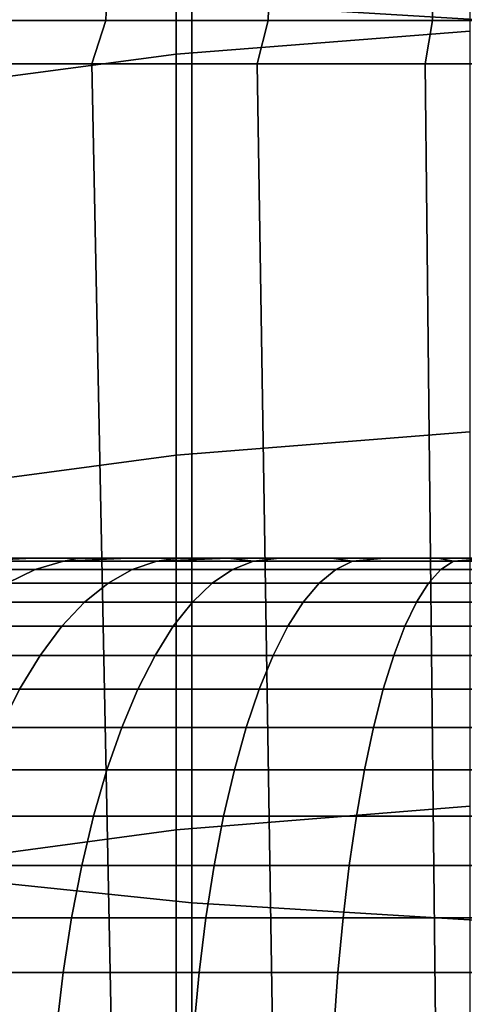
# Model space of a CAD drawing. Header units: metres. Extents: x -28 to 70, y -212 to 28.
# Tile 34 of 239: x -1.73 to -0.7, y -183.03 to -180.75. Entities that reach past the tile are written whole.
import ezdxf

# ---------------------------------------------------------------- set-up
doc = ezdxf.new("R2010")
doc.units = ezdxf.units.M
doc.layers.add('solid_10_261_102_XXX', color=7, linetype='CONTINUOUS')

msp = doc.modelspace()

# ---------------------------------------------------------------- linework, layer by layer
at = {"layer": 'solid_10_261_102_XXX'}
for points in [[(-1.326928, -178.566238, 393.946777), (-1.326928, -180.712448, 391.771027), (-0.64609, -180.753159, 391.81012), (-0.64609, -178.60585, 393.986938)], [(-0.682211, -179.789795, 351.580322), (-0.682211, -180.778336, 349.386993), (-1.362875, -180.83197, 349.410278), (-1.362875, -179.842773, 351.605103)], [(-1.362875, -179.842773, 351.605103), (-1.362875, -180.83197, 349.410278), (-2.039085, -180.921204, 349.449036), (-2.039085, -179.930923, 351.646271)], [(-2.00343, -180.643753, 391.705078), (-2.00343, -182.727966, 389.47345), (-1.326928, -182.798447, 389.537476), (-1.326928, -180.712448, 391.771027)], [(-1.894866, -180.753601, 296.882111), (-1.525723, -180.753601, 296.99408), (-1.521738, -180.652832, 296.979218), (-1.889917, -180.652832, 296.867523)], [(-1.525723, -180.753601, 285.605927), (-1.894866, -180.753601, 285.717896), (-1.889917, -180.652832, 285.732483), (-1.521738, -180.652832, 285.620789)], [(-1.525723, -180.753601, 296.99408), (-1.150046, -180.753601, 297.081665), (-1.147042, -180.652832, 297.066559), (-1.521738, -180.652832, 296.979218)], [(-1.150046, -180.753601, 285.518341), (-1.525723, -180.753601, 285.605927), (-1.521738, -180.652832, 285.620789), (-1.147042, -180.652832, 285.533417)], [(-1.150046, -180.753601, 297.081665), (-0.769444, -180.753601, 297.144501), (-0.767434, -180.652832, 297.129242), (-1.147042, -180.652832, 297.066559)], [(-0.769444, -180.753601, 285.455505), (-1.150046, -180.753601, 285.518341), (-1.147042, -180.652832, 285.533417), (-0.767434, -180.652832, 285.470764)], [(-0.769444, -180.753601, 297.144501), (-0.385547, -180.753601, 297.182312), (-0.38454, -180.652832, 297.166962), (-0.767434, -180.652832, 297.129242)], [(-0.385547, -180.753601, 285.417694), (-0.769444, -180.753601, 285.455505), (-0.767434, -180.652832, 285.470764), (-0.38454, -180.652832, 285.433044)], [(-1.326928, -180.712448, 391.771027), (-1.326928, -182.798447, 389.537476), (-0.64609, -182.84021, 389.575439), (-0.64609, -180.753159, 391.81012)], [(-1.525723, -180.753601, 296.99408), (-1.894866, -180.753601, 296.882111), (-1.935369, -180.854065, 296.873535), (-1.558774, -180.854065, 296.990356)], [(-1.525723, -180.753601, 285.605927), (-1.55877, -180.854065, 285.60965), (-1.935364, -180.854065, 285.726471), (-1.894866, -180.753601, 285.717896)], [(-1.150046, -180.753601, 297.081665), (-1.525723, -180.753601, 296.99408), (-1.558774, -180.854065, 296.990356), (-1.175214, -180.854065, 297.081757)], [(-1.150046, -180.753601, 285.518341), (-1.175211, -180.854065, 285.518219), (-1.55877, -180.854065, 285.60965), (-1.525723, -180.753601, 285.605927)], [(-0.769444, -180.753601, 297.144501), (-1.150046, -180.753601, 297.081665), (-1.175214, -180.854065, 297.081757), (-0.786403, -180.854065, 297.147369)], [(-0.769444, -180.753601, 285.455505), (-0.786401, -180.854065, 285.452637), (-1.175211, -180.854065, 285.518219), (-1.150046, -180.753601, 285.518341)], [(-0.385547, -180.753601, 297.182312), (-0.769444, -180.753601, 297.144501), (-0.786403, -180.854065, 297.147369), (-0.394079, -180.854065, 297.186829)], [(-0.385547, -180.753601, 285.417694), (-0.394079, -180.854065, 285.413177), (-0.786401, -180.854065, 285.452637), (-0.769444, -180.753601, 285.455505)], [(-0.682211, -180.778336, 349.386993), (-0.682211, -181.706589, 347.16745), (-1.362875, -181.760849, 347.18927), (-1.362875, -180.83197, 349.410278)], [(-1.362875, -180.83197, 349.410278), (-1.362875, -181.760849, 347.18927), (-2.039085, -181.851089, 347.225586), (-2.039085, -180.921204, 349.449036)], [(-1.935369, -180.854065, 296.873535), (-1.761476, -188.12999, 296.930908), (-1.41267, -188.083435, 297.028381), (-1.558774, -180.854065, 296.990356)], [(-1.935364, -180.854065, 285.726471), (-1.55877, -180.854065, 285.60965), (-1.412605, -188.083435, 285.571594), (-1.761413, -188.129974, 285.669067)], [(-1.558774, -180.854065, 296.990356), (-1.41267, -188.083435, 297.028381), (-1.061347, -188.047028, 297.10376), (-1.175214, -180.854065, 297.081757)], [(-1.55877, -180.854065, 285.60965), (-1.175211, -180.854065, 285.518219), (-1.061297, -188.047028, 285.496246), (-1.412605, -188.083435, 285.571594)], [(-1.175214, -180.854065, 297.081757), (-1.061347, -188.047028, 297.10376), (-0.708571, -188.020935, 297.157288), (-0.786403, -180.854065, 297.147369)], [(-1.175211, -180.854065, 285.518219), (-0.786401, -180.854065, 285.452637), (-0.708537, -188.020935, 285.442688), (-1.061297, -188.047028, 285.496246)], [(-0.786403, -180.854065, 297.147369), (-0.708571, -188.020935, 297.157288), (-0.354454, -188.005234, 297.189331), (-0.394079, -180.854065, 297.186829)], [(-0.786401, -180.854065, 285.452637), (-0.394079, -180.854065, 285.413177), (-0.354444, -188.005234, 285.410645), (-0.708537, -188.020935, 285.442688)], [(-0.682211, -181.706589, 347.16745), (-0.682211, -182.573868, 344.92337), (-1.362875, -182.628693, 344.943726), (-1.362875, -181.760849, 347.18927)], [(-1.362875, -181.760849, 347.18927), (-1.362875, -182.628693, 344.943726), (-2.039085, -182.71991, 344.977539), (-2.039085, -181.851089, 347.225586)], [(-1.909295, -182, 293.930023), (-1.804501, -182, 288.596985), (-1.696937, -182, 288.528198), (-1.804501, -182, 294.003021)], [(-1.831909, -182.006393, 294.150513), (-1.623888, -182.006393, 294.273926), (-1.689717, -182.025558, 294.394501), (-1.90617, -182.025558, 294.266052)], [(-1.623888, -182.006393, 288.32608), (-1.831909, -182.006393, 288.449493), (-1.90617, -182.025558, 288.333954), (-1.689717, -182.025558, 288.205505)], [(-1.831909, -182.006393, 288.449493), (-1.623888, -182.006393, 288.32608), (-1.586748, -182, 288.463684), (-1.696937, -182, 288.528198)], [(-1.831909, -182.006393, 288.449493), (-1.696937, -182, 288.528198), (-1.804501, -182, 288.596985)], [(-1.831909, -182.006393, 294.150513), (-1.804501, -182, 294.003021), (-1.696936, -182, 294.071808)], [(-1.623888, -182.006393, 294.273926), (-1.831909, -182.006393, 294.150513), (-1.696936, -182, 294.071808), (-1.586747, -182, 294.136322)], [(-1.804501, -182, 294.003021), (-1.696937, -182, 288.528198), (-1.586748, -182, 288.463684), (-1.696936, -182, 294.071808)], [(-1.696936, -182, 294.071808), (-1.586748, -182, 288.463684), (-1.474119, -182, 288.403534), (-1.586747, -182, 294.136322)], [(-1.623888, -182.006393, 294.273926), (-1.407593, -182.006393, 294.382202), (-1.464654, -182.025558, 294.507141), (-1.689717, -182.025558, 294.394501)], [(-1.407593, -182.006393, 288.217804), (-1.623888, -182.006393, 288.32608), (-1.689717, -182.025558, 288.205505), (-1.464654, -182.025558, 288.092865)], [(-1.623888, -182.006393, 288.32608), (-1.407593, -182.006393, 288.217804), (-1.359262, -182, 288.3479), (-1.474119, -182, 288.403534)], [(-1.623888, -182.006393, 288.32608), (-1.474119, -182, 288.403534), (-1.586748, -182, 288.463684)], [(-1.623888, -182.006393, 294.273926), (-1.586747, -182, 294.136322), (-1.474118, -182, 294.196442)], [(-1.407593, -182.006393, 294.382202), (-1.623888, -182.006393, 294.273926), (-1.474118, -182, 294.196442), (-1.359261, -182, 294.252106)], [(-1.586747, -182, 294.136322), (-1.474119, -182, 288.403534), (-1.359262, -182, 288.3479), (-1.474118, -182, 294.196442)], [(-1.474118, -182, 294.196442), (-1.359262, -182, 288.3479), (-1.242297, -182, 288.296814), (-1.359261, -182, 294.252106)], [(-1.407593, -182.006393, 294.382202), (-1.184125, -182.006393, 294.474762), (-1.232127, -182.025558, 294.603455), (-1.464654, -182.025558, 294.507141)], [(-1.184125, -182.006393, 288.125244), (-1.407593, -182.006393, 288.217804), (-1.464654, -182.025558, 288.092865), (-1.232127, -182.025558, 287.996552)], [(-1.407593, -182.006393, 288.217804), (-1.242297, -182, 288.296814), (-1.359262, -182, 288.3479)], [(-1.184125, -182.006393, 288.125244), (-1.242297, -182, 288.296814), (-1.407593, -182.006393, 288.217804)], [(-1.407593, -182.006393, 294.382202), (-1.359261, -182, 294.252106), (-1.242297, -182, 294.303192)], [(-1.407593, -182.006393, 294.382202), (-1.242297, -182, 294.303192), (-1.184125, -182.006393, 294.474762)], [(-1.359261, -182, 294.252106), (-1.242297, -182, 288.296814), (-1.123456, -182, 288.250366), (-1.242297, -182, 294.303192)], [(-1.242297, -182, 294.303192), (-1.123456, -182, 288.250366), (-1.002788, -182, 288.208588), (-1.123455, -182, 294.34964)], [(-1.184125, -182.006393, 288.125244), (-1.123456, -182, 288.250366), (-1.242297, -182, 288.296814)], [(-1.184125, -182.006393, 294.474762), (-1.242297, -182, 294.303192), (-1.123455, -182, 294.34964)], [(-1.184125, -182.006393, 294.474762), (-0.954623, -182.006393, 294.551147), (-0.993322, -182.025558, 294.682953), (-1.232127, -182.025558, 294.603455)], [(-0.954623, -182.006393, 288.048859), (-1.184125, -182.006393, 288.125244), (-1.232127, -182.025558, 287.996552), (-0.993322, -182.025558, 287.917053)], [(-1.184125, -182.006393, 288.125244), (-0.954623, -182.006393, 288.048859), (-1.002788, -182, 288.208588), (-1.123456, -182, 288.250366)], [(-0.954623, -182.006393, 294.551147), (-1.184125, -182.006393, 294.474762), (-1.123455, -182, 294.34964), (-1.002787, -182, 294.391418)], [(-1.123455, -182, 294.34964), (-1.002788, -182, 288.208588), (-0.880592, -182, 288.17157), (-1.002787, -182, 294.391418)], [(-0.954623, -182.006393, 288.048859), (-0.880592, -182, 288.17157), (-1.002788, -182, 288.208588)], [(-1.002787, -182, 294.391418), (-0.880592, -182, 288.17157), (-0.756905, -182, 288.139374), (-0.880591, -182, 294.428436)], [(-0.954623, -182.006393, 294.551147), (-1.002787, -182, 294.391418), (-0.880591, -182, 294.428436)], [(-0.954623, -182.006393, 294.551147), (-0.720257, -182.006393, 294.610962), (-0.749454, -182.025558, 294.745178), (-0.993322, -182.025558, 294.682953)], [(-0.720257, -182.006393, 287.989044), (-0.954623, -182.006393, 288.048859), (-0.993322, -182.025558, 287.917053), (-0.749454, -182.025558, 287.854828)], [(-0.954623, -182.006393, 288.048859), (-0.720257, -182.006393, 287.989044), (-0.756905, -182, 288.139374), (-0.880592, -182, 288.17157)], [(-0.720257, -182.006393, 294.610962), (-0.954623, -182.006393, 294.551147), (-0.880591, -182, 294.428436), (-0.756904, -182, 294.460632)], [(-0.880591, -182, 294.428436), (-0.756905, -182, 288.139374), (-0.632168, -182, 288.112091), (-0.756904, -182, 294.460632)], [(-0.720257, -182.006393, 287.989044), (-0.632168, -182, 288.112091), (-0.756905, -182, 288.139374)], [(-0.756904, -182, 294.460632), (-0.632168, -182, 288.112091), (-0.506442, -182, 288.089691), (-0.632167, -182, 294.487915)], [(-0.720257, -182.006393, 294.610962), (-0.756904, -182, 294.460632), (-0.632167, -182, 294.487915)], [(-0.720257, -182.006393, 294.610962), (-0.48222, -182.006393, 294.6539), (-0.501768, -182.025558, 294.789886), (-0.749454, -182.025558, 294.745178)], [(-0.48222, -182.006393, 287.946075), (-0.720257, -182.006393, 287.989044), (-0.749454, -182.025558, 287.854828), (-0.501768, -182.025558, 287.81012)], [(-0.720257, -182.006393, 287.989044), (-0.48222, -182.006393, 287.946075), (-0.506442, -182, 288.089691), (-0.632168, -182, 288.112091)], [(-0.48222, -182.006393, 294.6539), (-0.720257, -182.006393, 294.610962), (-0.632167, -182, 294.487915), (-0.50644, -182, 294.510284)], [(-1.90617, -182.025558, 294.266052), (-1.689717, -182.025558, 294.394501), (-1.754416, -182.057343, 294.51297), (-1.979157, -182.057343, 294.379639)], [(-1.689717, -182.025558, 288.205505), (-1.90617, -182.025558, 288.333954), (-1.979157, -182.057343, 288.220367), (-1.754416, -182.057343, 288.087036)], [(-1.689717, -182.025558, 294.394501), (-1.464654, -182.025558, 294.507141), (-1.520735, -182.057343, 294.629944), (-1.754416, -182.057343, 294.51297)], [(-1.464654, -182.025558, 288.092865), (-1.689717, -182.025558, 288.205505), (-1.754416, -182.057343, 288.087036), (-1.520735, -182.057343, 287.970062)], [(-1.464654, -182.025558, 294.507141), (-1.232127, -182.025558, 294.603455), (-1.279305, -182.057343, 294.72995), (-1.520735, -182.057343, 294.629944)], [(-1.232127, -182.025558, 287.996552), (-1.464654, -182.025558, 288.092865), (-1.520735, -182.057343, 287.970062), (-1.279305, -182.057343, 287.870056)], [(-1.232127, -182.025558, 294.603455), (-0.993322, -182.025558, 294.682953), (-1.031356, -182.057343, 294.812469), (-1.279305, -182.057343, 294.72995)], [(-0.993322, -182.025558, 287.917053), (-1.232127, -182.025558, 287.996552), (-1.279305, -182.057343, 287.870056), (-1.031356, -182.057343, 287.787537)], [(-0.993322, -182.025558, 294.682953), (-0.749454, -182.025558, 294.745178), (-0.778151, -182.057343, 294.877106), (-1.031356, -182.057343, 294.812469)], [(-0.749454, -182.025558, 287.854828), (-0.993322, -182.025558, 287.917053), (-1.031356, -182.057343, 287.787537), (-0.778151, -182.057343, 287.7229)], [(-0.749454, -182.025558, 294.745178), (-0.501768, -182.025558, 294.789886), (-0.520981, -182.057343, 294.923492), (-0.778151, -182.057343, 294.877106)], [(-0.501768, -182.025558, 287.81012), (-0.749454, -182.025558, 287.854828), (-0.778151, -182.057343, 287.7229), (-0.520981, -182.057343, 287.676514)], [(-1.754416, -182.057343, 294.51297), (-1.520735, -182.057343, 294.629944), (-1.575358, -182.10144, 294.749542), (-1.817432, -182.10144, 294.628387)], [(-1.520735, -182.057343, 287.970062), (-1.754416, -182.057343, 288.087036), (-1.817432, -182.10144, 287.971619), (-1.575358, -182.10144, 287.850433)], [(-1.520735, -182.057343, 294.629944), (-1.279305, -182.057343, 294.72995), (-1.325256, -182.10144, 294.853149), (-1.575358, -182.10144, 294.749542)], [(-1.279305, -182.057343, 287.870056), (-1.520735, -182.057343, 287.970062), (-1.575358, -182.10144, 287.850433), (-1.325256, -182.10144, 287.746857)], [(-1.279305, -182.057343, 294.72995), (-1.031356, -182.057343, 294.812469), (-1.0684, -182.10144, 294.938629), (-1.325256, -182.10144, 294.853149)], [(-1.031356, -182.057343, 287.787537), (-1.279305, -182.057343, 287.870056), (-1.325256, -182.10144, 287.746857), (-1.0684, -182.10144, 287.661377)], [(-1.031356, -182.057343, 294.812469), (-0.778151, -182.057343, 294.877106), (-0.806101, -182.10144, 295.005585), (-1.0684, -182.10144, 294.938629)], [(-0.778151, -182.057343, 287.7229), (-1.031356, -182.057343, 287.787537), (-1.0684, -182.10144, 287.661377), (-0.806101, -182.10144, 287.594421)], [(-0.778151, -182.057343, 294.877106), (-0.520981, -182.057343, 294.923492), (-0.539693, -182.10144, 295.05365), (-0.806101, -182.10144, 295.005585)], [(-0.520981, -182.057343, 287.676514), (-0.778151, -182.057343, 287.7229), (-0.806101, -182.10144, 287.594421), (-0.539693, -182.10144, 287.546356)], [(-1.817432, -182.10144, 294.628387), (-1.575358, -182.10144, 294.749542), (-1.628054, -182.157501, 294.864929), (-1.878227, -182.157501, 294.739716)], [(-1.575358, -182.10144, 287.850433), (-1.817432, -182.10144, 287.971619), (-1.878227, -182.157501, 287.860291), (-1.628054, -182.157501, 287.735046)], [(-1.575358, -182.10144, 294.749542), (-1.325256, -182.10144, 294.853149), (-1.369586, -182.157501, 294.972015), (-1.628054, -182.157501, 294.864929)], [(-1.325256, -182.10144, 287.746857), (-1.575358, -182.10144, 287.850433), (-1.628054, -182.157501, 287.735046), (-1.369586, -182.157501, 287.627991)], [(-1.325256, -182.10144, 294.853149), (-1.0684, -182.10144, 294.938629), (-1.104139, -182.157501, 295.060364), (-1.369586, -182.157501, 294.972015)], [(-1.0684, -182.10144, 287.661377), (-1.325256, -182.10144, 287.746857), (-1.369586, -182.157501, 287.627991), (-1.104139, -182.157501, 287.539642)], [(-1.0684, -182.10144, 294.938629), (-0.806101, -182.10144, 295.005585), (-0.833065, -182.157501, 295.129547), (-1.104139, -182.157501, 295.060364)], [(-0.806101, -182.10144, 287.594421), (-1.0684, -182.10144, 287.661377), (-1.104139, -182.157501, 287.539642), (-0.833065, -182.157501, 287.470459)], [(-0.806101, -182.10144, 295.005585), (-0.539693, -182.10144, 295.05365), (-0.557747, -182.157501, 295.179199), (-0.833065, -182.157501, 295.129547)], [(-0.539693, -182.10144, 287.546356), (-0.806101, -182.10144, 287.594421), (-0.833065, -182.157501, 287.470459), (-0.557747, -182.157501, 287.420776)], [(-1.878227, -182.157501, 294.739716), (-1.628054, -182.157501, 294.864929), (-1.678375, -182.225037, 294.975128), (-1.93628, -182.225037, 294.846039)], [(-1.628054, -182.157501, 287.735046), (-1.878227, -182.157501, 287.860291), (-1.93628, -182.225037, 287.753967), (-1.678375, -182.225037, 287.624878)], [(-1.628054, -182.157501, 294.864929), (-1.369586, -182.157501, 294.972015), (-1.411918, -182.225037, 295.08551), (-1.678375, -182.225037, 294.975128)], [(-1.369586, -182.157501, 287.627991), (-1.628054, -182.157501, 287.735046), (-1.678375, -182.225037, 287.624878), (-1.411918, -182.225037, 287.514496)], [(-1.369586, -182.157501, 294.972015), (-1.104139, -182.157501, 295.060364), (-1.138266, -182.225037, 295.176575), (-1.411918, -182.225037, 295.08551)], [(-1.104139, -182.157501, 287.539642), (-1.369586, -182.157501, 287.627991), (-1.411918, -182.225037, 287.514496), (-1.138266, -182.225037, 287.423431)], [(-1.104139, -182.157501, 295.060364), (-0.833065, -182.157501, 295.129547), (-0.858814, -182.225037, 295.247894), (-1.138266, -182.225037, 295.176575)], [(-0.833065, -182.157501, 287.470459), (-1.104139, -182.157501, 287.539642), (-1.138266, -182.225037, 287.423431), (-0.858814, -182.225037, 287.352081)], [(-0.833065, -182.157501, 295.129547), (-0.557747, -182.157501, 295.179199), (-0.574986, -182.225037, 295.299103), (-0.858814, -182.225037, 295.247894)], [(-0.557747, -182.157501, 287.420776), (-0.833065, -182.157501, 287.470459), (-0.858814, -182.225037, 287.352081), (-0.574986, -182.225037, 287.300873)], [(-1.93628, -182.225037, 294.846039), (-1.678375, -182.225037, 294.975128), (-1.72589, -182.303482, 295.079163), (-1.991095, -182.303482, 294.946411)], [(-1.678375, -182.225037, 287.624878), (-1.93628, -182.225037, 287.753967), (-1.991095, -182.303482, 287.653595), (-1.72589, -182.303482, 287.520844)], [(-1.678375, -182.225037, 294.975128), (-1.411918, -182.225037, 295.08551), (-1.451889, -182.303482, 295.192657), (-1.72589, -182.303482, 295.079163)], [(-1.411918, -182.225037, 287.514496), (-1.678375, -182.225037, 287.624878), (-1.72589, -182.303482, 287.520844), (-1.451889, -182.303482, 287.407349)], [(-1.411918, -182.225037, 295.08551), (-1.138266, -182.225037, 295.176575), (-1.17049, -182.303482, 295.286316), (-1.451889, -182.303482, 295.192657)], [(-1.138266, -182.225037, 287.423431), (-1.411918, -182.225037, 287.514496), (-1.451889, -182.303482, 287.407349), (-1.17049, -182.303482, 287.31369)], [(-1.138266, -182.225037, 295.176575), (-0.858814, -182.225037, 295.247894), (-0.883127, -182.303482, 295.35968), (-1.17049, -182.303482, 295.286316)], [(-0.858814, -182.225037, 287.352081), (-1.138266, -182.225037, 287.423431), (-1.17049, -182.303482, 287.31369), (-0.883127, -182.303482, 287.240326)], [(-0.858814, -182.225037, 295.247894), (-0.574986, -182.225037, 295.299103), (-0.591263, -182.303482, 295.412323), (-0.883127, -182.303482, 295.35968)], [(-0.574986, -182.225037, 287.300873), (-0.858814, -182.225037, 287.352081), (-0.883127, -182.303482, 287.240326), (-0.591263, -182.303482, 287.187683)], [(-1.72589, -182.303482, 295.079163), (-1.451889, -182.303482, 295.192657), (-1.489158, -182.392136, 295.292572), (-1.770191, -182.392136, 295.176178)], [(-1.451889, -182.303482, 287.407349), (-1.72589, -182.303482, 287.520844), (-1.770191, -182.392136, 287.423828), (-1.489158, -182.392136, 287.307404)], [(-1.451889, -182.303482, 295.192657), (-1.17049, -182.303482, 295.286316), (-1.200536, -182.392136, 295.388641), (-1.489158, -182.392136, 295.292572)], [(-1.17049, -182.303482, 287.31369), (-1.451889, -182.303482, 287.407349), (-1.489158, -182.392136, 287.307404), (-1.200536, -182.392136, 287.211365)], [(-1.17049, -182.303482, 295.286316), (-0.883127, -182.303482, 295.35968), (-0.905796, -182.392136, 295.463867), (-1.200536, -182.392136, 295.388641)], [(-0.883127, -182.303482, 287.240326), (-1.17049, -182.303482, 287.31369), (-1.200536, -182.392136, 287.211365), (-0.905796, -182.392136, 287.136108)], [(-0.883127, -182.303482, 295.35968), (-0.591263, -182.303482, 295.412323), (-0.606441, -182.392136, 295.517883), (-0.905796, -182.392136, 295.463867)], [(-0.591263, -182.303482, 287.187683), (-0.883127, -182.303482, 287.240326), (-0.905796, -182.392136, 287.136108), (-0.606441, -182.392136, 287.082123)], [(-1.770191, -182.392136, 295.176178), (-1.489158, -182.392136, 295.292572), (-1.523405, -182.49028, 295.384399), (-1.810902, -182.49028, 295.26532)], [(-1.489158, -182.392136, 287.307404), (-1.770191, -182.392136, 287.423828), (-1.810902, -182.49028, 287.334686), (-1.523405, -182.49028, 287.215607)], [(-1.489158, -182.392136, 295.292572), (-1.200536, -182.392136, 295.388641), (-1.228145, -182.49028, 295.482666), (-1.523405, -182.49028, 295.384399)], [(-1.200536, -182.392136, 287.211365), (-1.489158, -182.392136, 287.307404), (-1.523405, -182.49028, 287.215607), (-1.228145, -182.49028, 287.11731)], [(-1.200536, -182.392136, 295.388641), (-0.905796, -182.392136, 295.463867), (-0.926627, -182.49028, 295.559631), (-1.228145, -182.49028, 295.482666)], [(-0.905796, -182.392136, 287.136108), (-1.200536, -182.392136, 287.211365), (-1.228145, -182.49028, 287.11731), (-0.926627, -182.49028, 287.040375)], [(-0.905796, -182.392136, 295.463867), (-0.606441, -182.392136, 295.517883), (-0.620387, -182.49028, 295.614899), (-0.926627, -182.49028, 295.559631)], [(-0.606441, -182.392136, 287.082123), (-0.905796, -182.392136, 287.136108), (-0.926627, -182.49028, 287.040375), (-0.620387, -182.49028, 286.985107)], [(-1.810902, -182.49028, 295.26532), (-1.523405, -182.49028, 295.384399), (-1.554339, -182.597046, 295.467346), (-1.847673, -182.597046, 295.345825)], [(-1.523405, -182.49028, 287.215607), (-1.810902, -182.49028, 287.334686), (-1.847673, -182.597046, 287.25415), (-1.554339, -182.597046, 287.13266)], [(-1.523405, -182.49028, 295.384399), (-1.228145, -182.49028, 295.482666), (-1.253084, -182.597046, 295.567596), (-1.554339, -182.597046, 295.467346)], [(-1.228145, -182.49028, 287.11731), (-1.523405, -182.49028, 287.215607), (-1.554339, -182.597046, 287.13266), (-1.253084, -182.597046, 287.032379)], [(-1.228145, -182.49028, 295.482666), (-0.926627, -182.49028, 295.559631), (-0.945443, -182.597046, 295.646118), (-1.253084, -182.597046, 295.567596)], [(-0.926627, -182.49028, 287.040375), (-1.228145, -182.49028, 287.11731), (-1.253084, -182.597046, 287.032379), (-0.945443, -182.597046, 286.953857)], [(-0.926627, -182.49028, 295.559631), (-0.620387, -182.49028, 295.614899), (-0.632985, -182.597046, 295.702515), (-0.945443, -182.597046, 295.646118)], [(-0.620387, -182.49028, 286.985107), (-0.926627, -182.49028, 287.040375), (-0.945443, -182.597046, 286.953857), (-0.632985, -182.597046, 286.897491)], [(-0.682211, -182.573868, 344.92337), (-0.682211, -183.379532, 342.656464), (-1.362875, -183.434891, 342.675293), (-1.362875, -182.628693, 344.943726)], [(-1.847673, -182.597046, 295.345825), (-1.554339, -182.597046, 295.467346), (-1.581694, -182.711533, 295.54068), (-1.880191, -182.711533, 295.417053)], [(-1.554339, -182.597046, 287.13266), (-1.847673, -182.597046, 287.25415), (-1.880191, -182.711533, 287.182953), (-1.581694, -182.711533, 287.059326)], [(-1.554339, -182.597046, 295.467346), (-1.253084, -182.597046, 295.567596), (-1.275137, -182.711533, 295.642731), (-1.581694, -182.711533, 295.54068)], [(-1.253084, -182.597046, 287.032379), (-1.554339, -182.597046, 287.13266), (-1.581694, -182.711533, 287.059326), (-1.275137, -182.711533, 286.957275)], [(-1.253084, -182.597046, 295.567596), (-0.945443, -182.597046, 295.646118), (-0.962082, -182.711533, 295.722626), (-1.275137, -182.711533, 295.642731)], [(-0.945443, -182.597046, 286.953857), (-1.253084, -182.597046, 287.032379), (-1.275137, -182.711533, 286.957275), (-0.962082, -182.711533, 286.87738)], [(-0.945443, -182.597046, 295.646118), (-0.632985, -182.597046, 295.702515), (-0.644125, -182.711533, 295.779999), (-0.962082, -182.711533, 295.722626)], [(-0.632985, -182.597046, 286.897491), (-0.945443, -182.597046, 286.953857), (-0.962082, -182.711533, 286.87738), (-0.644125, -182.711533, 286.820007)], [(-1.362875, -182.628693, 344.943726), (-1.362875, -183.434891, 342.675293), (-2.039085, -183.526993, 342.706635), (-2.039085, -182.71991, 344.977539)], [(-1.880191, -182.711533, 295.417053), (-1.581694, -182.711533, 295.54068), (-1.605237, -182.832764, 295.603821), (-1.908177, -182.832764, 295.478333)], [(-1.581694, -182.711533, 287.059326), (-1.880191, -182.711533, 287.182953), (-1.908177, -182.832764, 287.121674), (-1.605237, -182.832764, 286.996185)], [(-1.581694, -182.711533, 295.54068), (-1.275137, -182.711533, 295.642731), (-1.294117, -182.832764, 295.707367), (-1.605237, -182.832764, 295.603821)], [(-1.275137, -182.711533, 286.957275), (-1.581694, -182.711533, 287.059326), (-1.605237, -182.832764, 286.996185), (-1.294117, -182.832764, 286.892639)], [(-1.275137, -182.711533, 295.642731), (-0.962082, -182.711533, 295.722626), (-0.976402, -182.832764, 295.788452), (-1.294117, -182.832764, 295.707367)], [(-0.962082, -182.711533, 286.87738), (-1.275137, -182.711533, 286.957275), (-1.294117, -182.832764, 286.892639), (-0.976402, -182.832764, 286.811554)], [(-0.962082, -182.711533, 295.722626), (-0.644125, -182.711533, 295.779999), (-0.653712, -182.832764, 295.84668), (-0.976402, -182.832764, 295.788452)], [(-0.644125, -182.711533, 286.820007), (-0.962082, -182.711533, 286.87738), (-0.976402, -182.832764, 286.811554), (-0.653712, -182.832764, 286.753326)], [(-2.00343, -182.727966, 389.47345), (-2.00343, -184.750443, 387.185699), (-1.326928, -184.822647, 387.247803), (-1.326928, -182.798447, 389.537476)], [(-1.326928, -182.798447, 389.537476), (-1.326928, -184.822647, 387.247803), (-0.64609, -184.865433, 387.284576), (-0.64609, -182.84021, 389.575439)], [(-1.908177, -182.832764, 295.478333), (-1.605237, -182.832764, 295.603821), (-1.624767, -182.959686, 295.656158), (-1.931392, -182.959686, 295.529175)], [(-1.605237, -182.832764, 286.996185), (-1.908177, -182.832764, 287.121674), (-1.931392, -182.959686, 287.070831), (-1.624767, -182.959686, 286.943817)], [(-1.605237, -182.832764, 295.603821), (-1.294117, -182.832764, 295.707367), (-1.309862, -182.959686, 295.760986), (-1.624767, -182.959686, 295.656158)], [(-1.294117, -182.832764, 286.892639), (-1.605237, -182.832764, 286.996185), (-1.624767, -182.959686, 286.943817), (-1.309862, -182.959686, 286.83902)], [(-1.294117, -182.832764, 295.707367), (-0.976402, -182.832764, 295.788452), (-0.988282, -182.959686, 295.843048), (-1.309862, -182.959686, 295.760986)], [(-0.976402, -182.832764, 286.811554), (-1.294117, -182.832764, 286.892639), (-1.309862, -182.959686, 286.83902), (-0.988282, -182.959686, 286.756958)], [(-0.976402, -182.832764, 295.788452), (-0.653712, -182.832764, 295.84668), (-0.661666, -182.959686, 295.901978), (-0.988282, -182.959686, 295.843048)], [(-0.653712, -182.832764, 286.753326), (-0.976402, -182.832764, 286.811554), (-0.988282, -182.959686, 286.756958), (-0.661666, -182.959686, 286.698029)], [(-1.931392, -182.959686, 295.529175), (-1.624767, -182.959686, 295.656158), (-1.640116, -183.091232, 295.697327), (-1.949638, -183.091232, 295.569122)], [(-1.624767, -182.959686, 286.943817), (-1.931392, -182.959686, 287.070831), (-1.949638, -183.091232, 287.030884), (-1.640116, -183.091232, 286.902679)], [(-1.624767, -182.959686, 295.656158), (-1.309862, -182.959686, 295.760986), (-1.322236, -183.091232, 295.803131), (-1.640116, -183.091232, 295.697327)], [(-1.309862, -182.959686, 286.83902), (-1.624767, -182.959686, 286.943817), (-1.640116, -183.091232, 286.902679), (-1.322236, -183.091232, 286.796875)], [(-1.309862, -182.959686, 295.760986), (-0.988282, -182.959686, 295.843048), (-0.997618, -183.091232, 295.885986), (-1.322236, -183.091232, 295.803131)], [(-0.988282, -182.959686, 286.756958), (-1.309862, -182.959686, 286.83902), (-1.322236, -183.091232, 286.796875), (-0.997618, -183.091232, 286.71402)], [(-0.988282, -182.959686, 295.843048), (-0.661666, -182.959686, 295.901978), (-0.667916, -183.091232, 295.945465), (-0.997618, -183.091232, 295.885986)], [(-0.661666, -182.959686, 286.698029), (-0.988282, -182.959686, 286.756958), (-0.997618, -183.091232, 286.71402), (-0.667916, -183.091232, 286.654541)]]:
    msp.add_3dface(points, dxfattribs=at)

doc.saveas('drawing.dxf')
